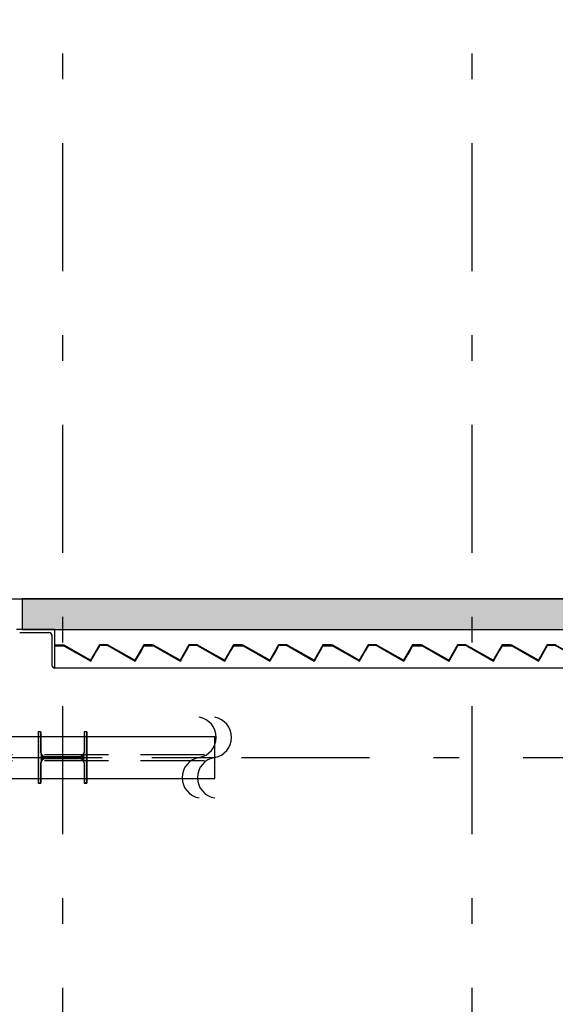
# Model space of a CAD drawing. Extents: x 2 to 87, y -108 to 11.
# Tile 200 of 210: x 44.06 to 46.15, y -16.17 to -12.32. Entities that reach past the tile are written whole.
import ezdxf

# ---------------------------------------------------------------- set-up
doc = ezdxf.new("R2010")
doc.units = 0
doc.header["$MEASUREMENT"] = 0
doc.linetypes.add('DASHDOT', pattern=[1, 0.5, -0.25, 0, -0.25])
doc.linetypes.add('HIDDEN', pattern=[0.375, 0.25, -0.125])
for name, color, linetype in [('10', 7, 'CONTINUOUS'), ('13', 7, 'CONTINUOUS'), ('18', 7, 'CONTINUOUS'), ('2', 7, 'CONTINUOUS'), ('20', 7, 'CONTINUOUS'), ('21', 7, 'CONTINUOUS'), ('3', 7, 'CONTINUOUS'), ('31', 7, 'CONTINUOUS'), ('5', 7, 'CONTINUOUS')]:
    doc.layers.add(name, color=color, linetype=linetype)

# ---------------------------------------------------------------- blocks, each defined once
blk = doc.blocks.new('*N84')
at = {"layer": '3', "color": 62, "linetype": 'Continuous'}
for p, q in [((-0.085, 0.1), (-0.095, 0.1)), ((-0.095, 0.1), (-0.095, -0.1)), ((-0.085, 0.1), (-0.085, 0.0212)), ((0.095, 0.1), (0.085, 0.1)), ((0.085, 0.1), (0.085, 0.0212)), ((0.095, 0.1), (0.095, -0.1)), ((-0.0797, 0.0085), (-0.085, 0.0212)), ((-0.067, 0.0032), (-0.0797, 0.0085)), ((0.067, 0.0032), (-0.067, 0.0032)), ((0.0797, 0.0085), (0.067, 0.0032)), ((0.085, 0.0212), (0.0797, 0.0085)), ((-0.0797, -0.0085), (-0.085, -0.0213)), ((-0.085, -0.0213), (-0.085, -0.1)), ((-0.067, -0.0033), (-0.0797, -0.0085)), ((0.067, -0.0033), (-0.067, -0.0033)), ((0.0797, -0.0085), (0.067, -0.0033)), ((0.085, -0.0213), (0.0797, -0.0085)), ((0.085, -0.0213), (0.085, -0.1)), ((-0.085, -0.1), (-0.095, -0.1)), ((0.095, -0.1), (0.085, -0.1))]:
    blk.add_line(p, q, dxfattribs=at)
for points in [[(-0.085, 0.1), (-0.095, 0.1), (-0.095, -0.1)], [(-0.085, 0.1), (-0.085, -0.1), (-0.095, -0.1)], [(-0.095, 0.1), (-0.095, 0.1), (-0.095, -0.1)], [(-0.085, 0.1), (-0.085, 0.1), (-0.085, 0.0212)], [(0.095, 0.1), (0.085, 0.1), (0.085, -0.1)], [(0.095, 0.1), (0.095, -0.1), (0.085, -0.1)], [(0.085, 0.1), (0.085, 0.1), (0.085, 0.0212)], [(0.095, 0.1), (0.095, 0.1), (0.095, -0.1)], [(-0.0797, 0.0085), (-0.085, 0.0212), (-0.085, -0.0213)], [(-0.0797, 0.0085), (-0.0797, -0.0085), (-0.085, -0.0213)], [(-0.067, 0.0032), (-0.0797, 0.0085), (-0.0797, -0.0085)], [(-0.067, 0.0032), (-0.067, -0.0033), (-0.0797, -0.0085)], [(0.067, 0.0032), (-0.067, 0.0032), (-0.067, -0.0033)], [(0.067, 0.0032), (0.067, -0.0033), (-0.067, -0.0033)], [(0.0797, 0.0085), (0.067, 0.0032), (0.067, -0.0033)], [(0.0797, 0.0085), (0.0797, -0.0085), (0.067, -0.0033)], [(0.085, 0.0212), (0.0797, 0.0085), (0.0797, -0.0085)], [(0.085, 0.0212), (0.085, -0.0213), (0.0797, -0.0085)], [(-0.085, -0.0213), (-0.085, -0.0213), (-0.085, -0.1)], [(0.085, -0.0213), (0.085, -0.0213), (0.085, -0.1)]]:
    blk.add_solid(points, dxfattribs=at)
blk = doc.blocks.new('*N225')
at = {"layer": '18', "color": 62, "linetype": 'Continuous'}
for p, q in [((45.9485, -14.7689), (45.984, -14.7689)), ((45.9485, -14.7689), (45.9485, -14.7709)), ((45.9485, -14.7709), (45.9835, -14.7709)), ((45.9835, -14.7709), (46.0571, -14.8127)), ((45.984, -14.7689), (45.9875, -14.7709)), ((45.9875, -14.7709), (46.0611, -14.8127)), ((46.1198, -14.7709), (46.0961, -14.8127)), ((46.1221, -14.7709), (46.0984, -14.8127)), ((46.121, -14.7689), (46.1198, -14.7709)), ((46.1221, -14.7669), (46.121, -14.7689)), ((46.1221, -14.7669), (46.1541, -14.7669)), ((46.1233, -14.7689), (46.1221, -14.7709)), ((46.1233, -14.7689), (46.1536, -14.7689)), ((46.1536, -14.7689), (46.1571, -14.7709)), ((46.1541, -14.7669), (46.1576, -14.7689)), ((46.1571, -14.7709), (46.2307, -14.8127)), ((46.1576, -14.7689), (46.1612, -14.7709)), ((46.1612, -14.7709), (46.2347, -14.8127)), ((46.2935, -14.7709), (46.2697, -14.8127)), ((46.2958, -14.7709), (46.272, -14.8127)), ((46.2946, -14.7689), (46.2935, -14.7709)), ((46.2957, -14.7669), (46.2946, -14.7689)), ((46.2957, -14.7669), (46.3277, -14.7669)), ((46.2969, -14.7689), (46.2958, -14.7709)), ((46.2969, -14.7689), (46.3277, -14.7689)), ((46.3277, -14.7669), (46.3277, -14.7689)), ((46.0571, -14.8127), (46.0835, -14.8277)), ((46.0611, -14.8127), (46.0875, -14.8277)), ((46.0883, -14.8305), (46.0835, -14.8277)), ((46.0961, -14.8127), (46.0875, -14.8277)), ((46.0898, -14.8277), (46.0883, -14.8305)), ((46.0984, -14.8127), (46.0898, -14.8277)), ((46.2307, -14.8127), (46.2571, -14.8277)), ((46.2619, -14.8305), (46.2571, -14.8277)), ((46.2634, -14.8277), (46.2619, -14.8305)), ((46.272, -14.8127), (46.2634, -14.8277))]:
    blk.add_line(p, q, dxfattribs=at)
for points in [[(45.9485, -14.7689), (45.9485, -14.7689), (45.984, -14.7689)], [(45.9485, -14.7689), (45.9485, -14.7709), (45.9875, -14.7709)], [(45.9485, -14.7689), (45.984, -14.7689), (45.9875, -14.7709)], [(45.9485, -14.7709), (45.9485, -14.7709), (45.9835, -14.7709)], [(45.9835, -14.7709), (46.0571, -14.8127), (46.0611, -14.8127)], [(45.9835, -14.7709), (45.9875, -14.7709), (46.0611, -14.8127)], [(46.1198, -14.7709), (46.0961, -14.8127), (46.0984, -14.8127)], [(46.1198, -14.7709), (46.1221, -14.7709), (46.0984, -14.8127)], [(46.121, -14.7689), (46.1198, -14.7709), (46.1221, -14.7709)], [(46.1221, -14.7669), (46.121, -14.7689), (46.1576, -14.7689)], [(46.121, -14.7689), (46.1233, -14.7689), (46.1221, -14.7709)], [(46.1221, -14.7669), (46.1221, -14.7669), (46.1541, -14.7669)], [(46.1221, -14.7669), (46.1541, -14.7669), (46.1576, -14.7689)], [(46.1233, -14.7689), (46.1233, -14.7689), (46.1536, -14.7689)], [(46.1536, -14.7689), (46.1571, -14.7709), (46.1612, -14.7709)], [(46.1536, -14.7689), (46.1576, -14.7689), (46.1612, -14.7709)], [(46.1571, -14.7709), (46.2307, -14.8127), (46.2347, -14.8127)], [(46.1571, -14.7709), (46.1612, -14.7709), (46.2347, -14.8127)], [(46.2935, -14.7709), (46.2697, -14.8127), (46.272, -14.8127)], [(46.2935, -14.7709), (46.2958, -14.7709), (46.272, -14.8127)], [(46.2946, -14.7689), (46.2935, -14.7709), (46.2958, -14.7709)], [(46.2957, -14.7669), (46.2946, -14.7689), (46.3277, -14.7689)], [(46.2946, -14.7689), (46.2969, -14.7689), (46.2958, -14.7709)], [(46.2957, -14.7669), (46.2957, -14.7669), (46.3277, -14.7669)], [(46.2957, -14.7669), (46.3277, -14.7669), (46.3277, -14.7689)], [(46.2969, -14.7689), (46.2969, -14.7689), (46.3277, -14.7689)], [(46.0571, -14.8127), (46.0835, -14.8277), (46.0875, -14.8277)], [(46.0571, -14.8127), (46.0611, -14.8127), (46.0875, -14.8277)], [(46.0835, -14.8277), (46.0898, -14.8277), (46.0883, -14.8305)], [(46.0961, -14.8127), (46.0875, -14.8277), (46.0898, -14.8277)], [(46.0961, -14.8127), (46.0984, -14.8127), (46.0898, -14.8277)], [(46.2307, -14.8127), (46.2571, -14.8277), (46.2611, -14.8277)], [(46.2307, -14.8127), (46.2347, -14.8127), (46.2611, -14.8277)], [(46.2571, -14.8277), (46.2634, -14.8277), (46.2619, -14.8305)], [(46.2697, -14.8127), (46.2611, -14.8277), (46.2634, -14.8277)], [(46.2697, -14.8127), (46.272, -14.8127), (46.2634, -14.8277)]]:
    blk.add_solid(points, dxfattribs=at)
blk = doc.blocks.new('*N226')
at = {"layer": '18', "color": 62, "linetype": 'Continuous'}
for p, q in [((45.5985, -14.7689), (45.634, -14.7689)), ((45.5985, -14.7689), (45.5985, -14.7709)), ((45.5985, -14.7709), (45.6335, -14.7709)), ((45.6335, -14.7709), (45.6674, -14.7902)), ((45.634, -14.7689), (45.6375, -14.7709)), ((45.6375, -14.7709), (45.6715, -14.7902)), ((45.7698, -14.7709), (45.7589, -14.7902)), ((45.7721, -14.7709), (45.7612, -14.7902)), ((45.771, -14.7689), (45.7698, -14.7709)), ((45.7721, -14.7669), (45.771, -14.7689)), ((45.7721, -14.7669), (45.8041, -14.7669)), ((45.7733, -14.7689), (45.7721, -14.7709)), ((45.7733, -14.7689), (45.8036, -14.7689)), ((45.8036, -14.7689), (45.8071, -14.7709)), ((45.8041, -14.7669), (45.8076, -14.7689)), ((45.8071, -14.7709), (45.841, -14.7902)), ((45.8076, -14.7689), (45.8112, -14.7709)), ((45.8112, -14.7709), (45.8451, -14.7902)), ((45.9435, -14.7709), (45.9325, -14.7902)), ((45.9458, -14.7709), (45.9348, -14.7902)), ((45.9446, -14.7689), (45.9435, -14.7709)), ((45.9457, -14.7669), (45.9446, -14.7689)), ((45.9457, -14.7669), (45.9777, -14.7669)), ((45.9469, -14.7689), (45.9458, -14.7709)), ((45.9469, -14.7689), (45.9777, -14.7689)), ((45.9777, -14.7669), (45.9777, -14.7689)), ((45.6674, -14.7902), (45.7335, -14.8277)), ((45.6715, -14.7902), (45.7375, -14.8277)), ((45.7589, -14.7902), (45.7375, -14.8277)), ((45.7612, -14.7902), (45.7398, -14.8277)), ((45.841, -14.7902), (45.9071, -14.8277)), ((45.9348, -14.7902), (45.9134, -14.8277)), ((45.7383, -14.8305), (45.7335, -14.8277)), ((45.7398, -14.8277), (45.7383, -14.8305)), ((45.9119, -14.8305), (45.9071, -14.8277)), ((45.9134, -14.8277), (45.9119, -14.8305))]:
    blk.add_line(p, q, dxfattribs=at)
for points in [[(45.5985, -14.7689), (45.5985, -14.7689), (45.634, -14.7689)], [(45.5985, -14.7689), (45.5985, -14.7709), (45.6375, -14.7709)], [(45.5985, -14.7689), (45.634, -14.7689), (45.6375, -14.7709)], [(45.5985, -14.7709), (45.5985, -14.7709), (45.6335, -14.7709)], [(45.6335, -14.7709), (45.6674, -14.7902), (45.6715, -14.7902)], [(45.6335, -14.7709), (45.6375, -14.7709), (45.6715, -14.7902)], [(45.7698, -14.7709), (45.7589, -14.7902), (45.7612, -14.7902)], [(45.7698, -14.7709), (45.7721, -14.7709), (45.7612, -14.7902)], [(45.771, -14.7689), (45.7698, -14.7709), (45.7721, -14.7709)], [(45.7721, -14.7669), (45.771, -14.7689), (45.8076, -14.7689)], [(45.771, -14.7689), (45.7733, -14.7689), (45.7721, -14.7709)], [(45.7721, -14.7669), (45.7721, -14.7669), (45.8041, -14.7669)], [(45.7721, -14.7669), (45.8041, -14.7669), (45.8076, -14.7689)], [(45.7733, -14.7689), (45.7733, -14.7689), (45.8036, -14.7689)], [(45.8036, -14.7689), (45.8071, -14.7709), (45.8112, -14.7709)], [(45.8036, -14.7689), (45.8076, -14.7689), (45.8112, -14.7709)], [(45.8071, -14.7709), (45.841, -14.7902), (45.8451, -14.7902)], [(45.8071, -14.7709), (45.8112, -14.7709), (45.8451, -14.7902)], [(45.9435, -14.7709), (45.9325, -14.7902), (45.9348, -14.7902)], [(45.9435, -14.7709), (45.9458, -14.7709), (45.9348, -14.7902)], [(45.9446, -14.7689), (45.9435, -14.7709), (45.9458, -14.7709)], [(45.9457, -14.7669), (45.9446, -14.7689), (45.9777, -14.7689)], [(45.9446, -14.7689), (45.9469, -14.7689), (45.9458, -14.7709)], [(45.9457, -14.7669), (45.9457, -14.7669), (45.9777, -14.7669)], [(45.9457, -14.7669), (45.9777, -14.7669), (45.9777, -14.7689)], [(45.9469, -14.7689), (45.9469, -14.7689), (45.9777, -14.7689)], [(45.6674, -14.7902), (45.7335, -14.8277), (45.7375, -14.8277)], [(45.6674, -14.7902), (45.6715, -14.7902), (45.7375, -14.8277)], [(45.7589, -14.7902), (45.7375, -14.8277), (45.7398, -14.8277)], [(45.7589, -14.7902), (45.7612, -14.7902), (45.7398, -14.8277)], [(45.841, -14.7902), (45.9071, -14.8277), (45.9111, -14.8277)], [(45.841, -14.7902), (45.8451, -14.7902), (45.9111, -14.8277)], [(45.9325, -14.7902), (45.9111, -14.8277), (45.9134, -14.8277)], [(45.9325, -14.7902), (45.9348, -14.7902), (45.9134, -14.8277)], [(45.7335, -14.8277), (45.7398, -14.8277), (45.7383, -14.8305)], [(45.9071, -14.8277), (45.9134, -14.8277), (45.9119, -14.8305)]]:
    blk.add_solid(points, dxfattribs=at)
blk = doc.blocks.new('*N227')
at = {"layer": '18', "color": 62, "linetype": 'Continuous'}
for p, q in [((45.2485, -14.7689), (45.284, -14.7689)), ((45.2485, -14.7689), (45.2485, -14.7709)), ((45.2485, -14.7709), (45.2835, -14.7709)), ((45.2835, -14.7709), (45.3174, -14.7902)), ((45.284, -14.7689), (45.2875, -14.7709)), ((45.2875, -14.7709), (45.3215, -14.7902)), ((45.4198, -14.7709), (45.4089, -14.7902)), ((45.4221, -14.7709), (45.4112, -14.7902)), ((45.421, -14.7689), (45.4198, -14.7709)), ((45.4221, -14.7669), (45.421, -14.7689)), ((45.4221, -14.7669), (45.4541, -14.7669)), ((45.4233, -14.7689), (45.4221, -14.7709)), ((45.4233, -14.7689), (45.4536, -14.7689)), ((45.4536, -14.7689), (45.4571, -14.7709)), ((45.4541, -14.7669), (45.4576, -14.7689)), ((45.4571, -14.7709), (45.491, -14.7902)), ((45.4576, -14.7689), (45.4612, -14.7709)), ((45.4612, -14.7709), (45.4951, -14.7902)), ((45.5935, -14.7709), (45.5825, -14.7902)), ((45.5958, -14.7709), (45.5848, -14.7902)), ((45.5946, -14.7689), (45.5935, -14.7709)), ((45.5957, -14.7669), (45.5946, -14.7689)), ((45.5957, -14.7669), (45.6277, -14.7669)), ((45.5969, -14.7689), (45.5958, -14.7709)), ((45.5969, -14.7689), (45.6277, -14.7689)), ((45.6277, -14.7669), (45.6277, -14.7689)), ((45.3174, -14.7902), (45.3835, -14.8277)), ((45.3215, -14.7902), (45.3875, -14.8277)), ((45.4089, -14.7902), (45.3875, -14.8277)), ((45.4112, -14.7902), (45.3898, -14.8277)), ((45.491, -14.7902), (45.5571, -14.8277)), ((45.5848, -14.7902), (45.5634, -14.8277)), ((45.3883, -14.8305), (45.3835, -14.8277)), ((45.3898, -14.8277), (45.3883, -14.8305)), ((45.5619, -14.8305), (45.5571, -14.8277)), ((45.5634, -14.8277), (45.5619, -14.8305))]:
    blk.add_line(p, q, dxfattribs=at)
for points in [[(45.2485, -14.7689), (45.2485, -14.7689), (45.284, -14.7689)], [(45.2485, -14.7689), (45.2485, -14.7709), (45.2875, -14.7709)], [(45.2485, -14.7689), (45.284, -14.7689), (45.2875, -14.7709)], [(45.2485, -14.7709), (45.2485, -14.7709), (45.2835, -14.7709)], [(45.2835, -14.7709), (45.3174, -14.7902), (45.3215, -14.7902)], [(45.2835, -14.7709), (45.2875, -14.7709), (45.3215, -14.7902)], [(45.4198, -14.7709), (45.4089, -14.7902), (45.4112, -14.7902)], [(45.4198, -14.7709), (45.4221, -14.7709), (45.4112, -14.7902)], [(45.421, -14.7689), (45.4198, -14.7709), (45.4221, -14.7709)], [(45.4221, -14.7669), (45.421, -14.7689), (45.4576, -14.7689)], [(45.421, -14.7689), (45.4233, -14.7689), (45.4221, -14.7709)], [(45.4221, -14.7669), (45.4221, -14.7669), (45.4541, -14.7669)], [(45.4221, -14.7669), (45.4541, -14.7669), (45.4576, -14.7689)], [(45.4233, -14.7689), (45.4233, -14.7689), (45.4536, -14.7689)], [(45.4536, -14.7689), (45.4571, -14.7709), (45.4612, -14.7709)], [(45.4536, -14.7689), (45.4576, -14.7689), (45.4612, -14.7709)], [(45.4571, -14.7709), (45.491, -14.7902), (45.4951, -14.7902)], [(45.4571, -14.7709), (45.4612, -14.7709), (45.4951, -14.7902)], [(45.5935, -14.7709), (45.5825, -14.7902), (45.5848, -14.7902)], [(45.5935, -14.7709), (45.5958, -14.7709), (45.5848, -14.7902)], [(45.5946, -14.7689), (45.5935, -14.7709), (45.5958, -14.7709)], [(45.5957, -14.7669), (45.5946, -14.7689), (45.6277, -14.7689)], [(45.5946, -14.7689), (45.5969, -14.7689), (45.5958, -14.7709)], [(45.5957, -14.7669), (45.5957, -14.7669), (45.6277, -14.7669)], [(45.5957, -14.7669), (45.6277, -14.7669), (45.6277, -14.7689)], [(45.5969, -14.7689), (45.5969, -14.7689), (45.6277, -14.7689)], [(45.3174, -14.7902), (45.3835, -14.8277), (45.3875, -14.8277)], [(45.3174, -14.7902), (45.3215, -14.7902), (45.3875, -14.8277)], [(45.4089, -14.7902), (45.3875, -14.8277), (45.3898, -14.8277)], [(45.4089, -14.7902), (45.4112, -14.7902), (45.3898, -14.8277)], [(45.491, -14.7902), (45.5571, -14.8277), (45.5611, -14.8277)], [(45.491, -14.7902), (45.4951, -14.7902), (45.5611, -14.8277)], [(45.5825, -14.7902), (45.5611, -14.8277), (45.5634, -14.8277)], [(45.5825, -14.7902), (45.5848, -14.7902), (45.5634, -14.8277)], [(45.3835, -14.8277), (45.3898, -14.8277), (45.3883, -14.8305)], [(45.5571, -14.8277), (45.5634, -14.8277), (45.5619, -14.8305)]]:
    blk.add_solid(points, dxfattribs=at)
blk = doc.blocks.new('*N228')
at = {"layer": '18', "color": 62, "linetype": 'Continuous'}
for p, q in [((44.8985, -14.7689), (44.934, -14.7689)), ((44.8985, -14.7689), (44.8985, -14.7709)), ((44.8985, -14.7709), (44.9335, -14.7709)), ((44.9335, -14.7709), (44.9674, -14.7902)), ((44.934, -14.7689), (44.9375, -14.7709)), ((44.9375, -14.7709), (44.9715, -14.7902)), ((45.0698, -14.7709), (45.0589, -14.7902)), ((45.0721, -14.7709), (45.0612, -14.7902)), ((45.071, -14.7689), (45.0698, -14.7709)), ((45.0721, -14.7669), (45.071, -14.7689)), ((45.0721, -14.7669), (45.1041, -14.7669)), ((45.0733, -14.7689), (45.0721, -14.7709)), ((45.0733, -14.7689), (45.1036, -14.7689)), ((45.1036, -14.7689), (45.1071, -14.7709)), ((45.1041, -14.7669), (45.1076, -14.7689)), ((45.1071, -14.7709), (45.141, -14.7902)), ((45.1076, -14.7689), (45.1112, -14.7709)), ((45.1112, -14.7709), (45.1451, -14.7902)), ((45.2435, -14.7709), (45.2325, -14.7902)), ((45.2458, -14.7709), (45.2348, -14.7902)), ((45.2446, -14.7689), (45.2435, -14.7709)), ((45.2457, -14.7669), (45.2446, -14.7689)), ((45.2457, -14.7669), (45.2777, -14.7669)), ((45.2469, -14.7689), (45.2458, -14.7709)), ((45.2469, -14.7689), (45.2777, -14.7689)), ((45.2777, -14.7669), (45.2777, -14.7689)), ((44.9674, -14.7902), (45.0335, -14.8277)), ((44.9715, -14.7902), (45.0375, -14.8277)), ((45.0589, -14.7902), (45.0375, -14.8277)), ((45.0612, -14.7902), (45.0398, -14.8277)), ((45.141, -14.7902), (45.2071, -14.8277)), ((45.2348, -14.7902), (45.2134, -14.8277)), ((45.0383, -14.8305), (45.0335, -14.8277)), ((45.0398, -14.8277), (45.0383, -14.8305)), ((45.2119, -14.8305), (45.2071, -14.8277)), ((45.2134, -14.8277), (45.2119, -14.8305))]:
    blk.add_line(p, q, dxfattribs=at)
for points in [[(44.8985, -14.7689), (44.8985, -14.7689), (44.934, -14.7689)], [(44.8985, -14.7689), (44.8985, -14.7709), (44.9375, -14.7709)], [(44.8985, -14.7689), (44.934, -14.7689), (44.9375, -14.7709)], [(44.8985, -14.7709), (44.8985, -14.7709), (44.9335, -14.7709)], [(44.9335, -14.7709), (44.9674, -14.7902), (44.9715, -14.7902)], [(44.9335, -14.7709), (44.9375, -14.7709), (44.9715, -14.7902)], [(45.0698, -14.7709), (45.0589, -14.7902), (45.0612, -14.7902)], [(45.0698, -14.7709), (45.0721, -14.7709), (45.0612, -14.7902)], [(45.071, -14.7689), (45.0698, -14.7709), (45.0721, -14.7709)], [(45.0721, -14.7669), (45.071, -14.7689), (45.1076, -14.7689)], [(45.071, -14.7689), (45.0733, -14.7689), (45.0721, -14.7709)], [(45.0721, -14.7669), (45.0721, -14.7669), (45.1041, -14.7669)], [(45.0721, -14.7669), (45.1041, -14.7669), (45.1076, -14.7689)], [(45.0733, -14.7689), (45.0733, -14.7689), (45.1036, -14.7689)], [(45.1036, -14.7689), (45.1071, -14.7709), (45.1112, -14.7709)], [(45.1036, -14.7689), (45.1076, -14.7689), (45.1112, -14.7709)], [(45.1071, -14.7709), (45.141, -14.7902), (45.1451, -14.7902)], [(45.1071, -14.7709), (45.1112, -14.7709), (45.1451, -14.7902)], [(45.2435, -14.7709), (45.2325, -14.7902), (45.2348, -14.7902)], [(45.2435, -14.7709), (45.2458, -14.7709), (45.2348, -14.7902)], [(45.2446, -14.7689), (45.2435, -14.7709), (45.2458, -14.7709)], [(45.2457, -14.7669), (45.2446, -14.7689), (45.2777, -14.7689)], [(45.2446, -14.7689), (45.2469, -14.7689), (45.2458, -14.7709)], [(45.2457, -14.7669), (45.2457, -14.7669), (45.2777, -14.7669)], [(45.2457, -14.7669), (45.2777, -14.7669), (45.2777, -14.7689)], [(45.2469, -14.7689), (45.2469, -14.7689), (45.2777, -14.7689)], [(44.9674, -14.7902), (45.0335, -14.8277), (45.0375, -14.8277)], [(44.9674, -14.7902), (44.9715, -14.7902), (45.0375, -14.8277)], [(45.0589, -14.7902), (45.0375, -14.8277), (45.0398, -14.8277)], [(45.0589, -14.7902), (45.0612, -14.7902), (45.0398, -14.8277)], [(45.141, -14.7902), (45.2071, -14.8277), (45.2111, -14.8277)], [(45.141, -14.7902), (45.1451, -14.7902), (45.2111, -14.8277)], [(45.2325, -14.7902), (45.2111, -14.8277), (45.2134, -14.8277)], [(45.2325, -14.7902), (45.2348, -14.7902), (45.2134, -14.8277)], [(45.0335, -14.8277), (45.0398, -14.8277), (45.0383, -14.8305)], [(45.2071, -14.8277), (45.2134, -14.8277), (45.2119, -14.8305)]]:
    blk.add_solid(points, dxfattribs=at)
blk = doc.blocks.new('*N229')
at = {"layer": '18', "color": 62, "linetype": 'Continuous'}
for p, q in [((44.5485, -14.7689), (44.584, -14.7689)), ((44.5485, -14.7689), (44.5485, -14.7709)), ((44.5485, -14.7709), (44.5835, -14.7709)), ((44.5835, -14.7709), (44.6174, -14.7902)), ((44.584, -14.7689), (44.5875, -14.7709)), ((44.5875, -14.7709), (44.6215, -14.7902)), ((44.7198, -14.7709), (44.7089, -14.7902)), ((44.7221, -14.7709), (44.7112, -14.7902)), ((44.721, -14.7689), (44.7198, -14.7709)), ((44.7221, -14.7669), (44.721, -14.7689)), ((44.7221, -14.7669), (44.7541, -14.7669)), ((44.7233, -14.7689), (44.7221, -14.7709)), ((44.7233, -14.7689), (44.7536, -14.7689)), ((44.7536, -14.7689), (44.7571, -14.7709)), ((44.7541, -14.7669), (44.7576, -14.7689)), ((44.7571, -14.7709), (44.791, -14.7902)), ((44.7576, -14.7689), (44.7612, -14.7709)), ((44.7612, -14.7709), (44.7951, -14.7902)), ((44.8935, -14.7709), (44.8825, -14.7902)), ((44.8958, -14.7709), (44.8848, -14.7902)), ((44.8946, -14.7689), (44.8935, -14.7709)), ((44.8957, -14.7669), (44.8946, -14.7689)), ((44.8957, -14.7669), (44.9277, -14.7669)), ((44.8969, -14.7689), (44.8958, -14.7709)), ((44.8969, -14.7689), (44.9277, -14.7689)), ((44.9277, -14.7669), (44.9277, -14.7689)), ((44.6174, -14.7902), (44.6835, -14.8277)), ((44.6215, -14.7902), (44.6875, -14.8277)), ((44.7089, -14.7902), (44.6875, -14.8277)), ((44.7112, -14.7902), (44.6898, -14.8277)), ((44.791, -14.7902), (44.8571, -14.8277)), ((44.8848, -14.7902), (44.8634, -14.8277)), ((44.6883, -14.8305), (44.6835, -14.8277)), ((44.6898, -14.8277), (44.6883, -14.8305)), ((44.8619, -14.8305), (44.8571, -14.8277)), ((44.8634, -14.8277), (44.8619, -14.8305))]:
    blk.add_line(p, q, dxfattribs=at)
for points in [[(44.5485, -14.7689), (44.5485, -14.7689), (44.584, -14.7689)], [(44.5485, -14.7689), (44.5485, -14.7709), (44.5875, -14.7709)], [(44.5485, -14.7689), (44.584, -14.7689), (44.5875, -14.7709)], [(44.5485, -14.7709), (44.5485, -14.7709), (44.5835, -14.7709)], [(44.5835, -14.7709), (44.6174, -14.7902), (44.6215, -14.7902)], [(44.5835, -14.7709), (44.5875, -14.7709), (44.6215, -14.7902)], [(44.7198, -14.7709), (44.7089, -14.7902), (44.7112, -14.7902)], [(44.7198, -14.7709), (44.7221, -14.7709), (44.7112, -14.7902)], [(44.721, -14.7689), (44.7198, -14.7709), (44.7221, -14.7709)], [(44.7221, -14.7669), (44.721, -14.7689), (44.7576, -14.7689)], [(44.721, -14.7689), (44.7233, -14.7689), (44.7221, -14.7709)], [(44.7221, -14.7669), (44.7221, -14.7669), (44.7541, -14.7669)], [(44.7221, -14.7669), (44.7541, -14.7669), (44.7576, -14.7689)], [(44.7233, -14.7689), (44.7233, -14.7689), (44.7536, -14.7689)], [(44.7536, -14.7689), (44.7571, -14.7709), (44.7612, -14.7709)], [(44.7536, -14.7689), (44.7576, -14.7689), (44.7612, -14.7709)], [(44.7571, -14.7709), (44.791, -14.7902), (44.7951, -14.7902)], [(44.7571, -14.7709), (44.7612, -14.7709), (44.7951, -14.7902)], [(44.8935, -14.7709), (44.8825, -14.7902), (44.8848, -14.7902)], [(44.8935, -14.7709), (44.8958, -14.7709), (44.8848, -14.7902)], [(44.8946, -14.7689), (44.8935, -14.7709), (44.8958, -14.7709)], [(44.8957, -14.7669), (44.8946, -14.7689), (44.9277, -14.7689)], [(44.8946, -14.7689), (44.8969, -14.7689), (44.8958, -14.7709)], [(44.8957, -14.7669), (44.8957, -14.7669), (44.9277, -14.7669)], [(44.8957, -14.7669), (44.9277, -14.7669), (44.9277, -14.7689)], [(44.8969, -14.7689), (44.8969, -14.7689), (44.9277, -14.7689)], [(44.6174, -14.7902), (44.6835, -14.8277), (44.6875, -14.8277)], [(44.6174, -14.7902), (44.6215, -14.7902), (44.6875, -14.8277)], [(44.7089, -14.7902), (44.6875, -14.8277), (44.6898, -14.8277)], [(44.7089, -14.7902), (44.7112, -14.7902), (44.6898, -14.8277)], [(44.791, -14.7902), (44.8571, -14.8277), (44.8611, -14.8277)], [(44.791, -14.7902), (44.7951, -14.7902), (44.8611, -14.8277)], [(44.8825, -14.7902), (44.8611, -14.8277), (44.8634, -14.8277)], [(44.8825, -14.7902), (44.8848, -14.7902), (44.8634, -14.8277)], [(44.6835, -14.8277), (44.6898, -14.8277), (44.6883, -14.8305)], [(44.8571, -14.8277), (44.8634, -14.8277), (44.8619, -14.8305)]]:
    blk.add_solid(points, dxfattribs=at)
blk = doc.blocks.new('*N230')
at = {"layer": '18', "color": 62, "linetype": 'Continuous'}
for p, q in [((44.1985, -14.7689), (44.234, -14.7689)), ((44.1985, -14.7689), (44.1985, -14.7709)), ((44.1985, -14.7709), (44.2335, -14.7709)), ((44.2335, -14.7709), (44.2674, -14.7902)), ((44.234, -14.7689), (44.2375, -14.7709)), ((44.2375, -14.7709), (44.2715, -14.7902)), ((44.3698, -14.7709), (44.3589, -14.7902)), ((44.3721, -14.7709), (44.3612, -14.7902)), ((44.371, -14.7689), (44.3698, -14.7709)), ((44.3715, -14.7679), (44.371, -14.7689)), ((44.4041, -14.7669), (44.3715, -14.7679)), ((44.3733, -14.7689), (44.3721, -14.7709)), ((44.3733, -14.7689), (44.4036, -14.7689)), ((44.4036, -14.7689), (44.4071, -14.7709)), ((44.406, -14.7679), (44.4041, -14.7669)), ((44.406, -14.7679), (44.4076, -14.7689)), ((44.4071, -14.7709), (44.441, -14.7902)), ((44.4076, -14.7689), (44.4112, -14.7709)), ((44.4112, -14.7709), (44.4451, -14.7902)), ((44.5435, -14.7709), (44.5325, -14.7902)), ((44.5458, -14.7709), (44.5348, -14.7902)), ((44.5446, -14.7689), (44.5435, -14.7709)), ((44.5452, -14.7679), (44.5446, -14.7689)), ((44.5457, -14.7669), (44.5452, -14.7679)), ((44.5457, -14.7669), (44.5777, -14.7669)), ((44.5469, -14.7689), (44.5458, -14.7709)), ((44.5469, -14.7689), (44.5777, -14.7689)), ((44.5777, -14.7669), (44.5777, -14.7679)), ((44.5777, -14.7679), (44.5777, -14.7689)), ((44.2674, -14.7902), (44.3335, -14.8277)), ((44.2715, -14.7902), (44.3375, -14.8277)), ((44.3589, -14.7902), (44.3375, -14.8277)), ((44.3612, -14.7902), (44.3398, -14.8277)), ((44.441, -14.7902), (44.5071, -14.8277)), ((44.5348, -14.7902), (44.5134, -14.8277)), ((44.3383, -14.8305), (44.3335, -14.8277)), ((44.3398, -14.8277), (44.3383, -14.8305)), ((44.5119, -14.8305), (44.5071, -14.8277)), ((44.5134, -14.8277), (44.5119, -14.8305))]:
    blk.add_line(p, q, dxfattribs=at)
for points in [[(44.1985, -14.7689), (44.1985, -14.7689), (44.234, -14.7689)], [(44.1985, -14.7689), (44.1985, -14.7709), (44.2375, -14.7709)], [(44.1985, -14.7689), (44.234, -14.7689), (44.2375, -14.7709)], [(44.1985, -14.7709), (44.1985, -14.7709), (44.2335, -14.7709)], [(44.2335, -14.7709), (44.2674, -14.7902), (44.2715, -14.7902)], [(44.2335, -14.7709), (44.2375, -14.7709), (44.2715, -14.7902)], [(44.3698, -14.7709), (44.3589, -14.7902), (44.3612, -14.7902)], [(44.3698, -14.7709), (44.3721, -14.7709), (44.3612, -14.7902)], [(44.371, -14.7689), (44.3698, -14.7709), (44.3721, -14.7709)], [(44.3715, -14.7679), (44.371, -14.7689), (44.4076, -14.7689)], [(44.371, -14.7689), (44.3733, -14.7689), (44.3721, -14.7709)], [(44.4041, -14.7669), (44.3715, -14.7679), (44.406, -14.7679)], [(44.3715, -14.7679), (44.406, -14.7679), (44.4076, -14.7689)], [(44.3733, -14.7689), (44.3733, -14.7689), (44.4036, -14.7689)], [(44.4036, -14.7689), (44.4071, -14.7709), (44.4112, -14.7709)], [(44.4036, -14.7689), (44.4076, -14.7689), (44.4112, -14.7709)], [(44.4071, -14.7709), (44.441, -14.7902), (44.4451, -14.7902)], [(44.4071, -14.7709), (44.4112, -14.7709), (44.4451, -14.7902)], [(44.5435, -14.7709), (44.5325, -14.7902), (44.5348, -14.7902)], [(44.5435, -14.7709), (44.5458, -14.7709), (44.5348, -14.7902)], [(44.5446, -14.7689), (44.5435, -14.7709), (44.5458, -14.7709)], [(44.5452, -14.7679), (44.5446, -14.7689), (44.5777, -14.7689)], [(44.5446, -14.7689), (44.5469, -14.7689), (44.5458, -14.7709)], [(44.5457, -14.7669), (44.5452, -14.7679), (44.5777, -14.7679)], [(44.5452, -14.7679), (44.5777, -14.7679), (44.5777, -14.7689)], [(44.5457, -14.7669), (44.5457, -14.7669), (44.5777, -14.7669)], [(44.5457, -14.7669), (44.5777, -14.7669), (44.5777, -14.7679)], [(44.5469, -14.7689), (44.5469, -14.7689), (44.5777, -14.7689)], [(44.2674, -14.7902), (44.3335, -14.8277), (44.3375, -14.8277)], [(44.2674, -14.7902), (44.2715, -14.7902), (44.3375, -14.8277)], [(44.3589, -14.7902), (44.3375, -14.8277), (44.3398, -14.8277)], [(44.3589, -14.7902), (44.3612, -14.7902), (44.3398, -14.8277)], [(44.441, -14.7902), (44.5071, -14.8277), (44.5111, -14.8277)], [(44.441, -14.7902), (44.4451, -14.7902), (44.5111, -14.8277)], [(44.5325, -14.7902), (44.5111, -14.8277), (44.5134, -14.8277)], [(44.5325, -14.7902), (44.5348, -14.7902), (44.5134, -14.8277)], [(44.3335, -14.8277), (44.3398, -14.8277), (44.3383, -14.8305)], [(44.5071, -14.8277), (44.5134, -14.8277), (44.5119, -14.8305)]]:
    blk.add_solid(points, dxfattribs=at)

msp = doc.modelspace()

# ---------------------------------------------------------------- linework, layer by layer
at = {"layer": '10', "color": 62, "linetype": 'Continuous'}
for p, q in [((44.1985, -14.7075), (44.0485, -14.7075)), ((44.0605, -14.7195), (44.1745, -14.7195)), ((44.1854, -14.7288), (44.1857, -14.7315)), ((44.1857, -14.7315), (44.1857, -14.8455)), ((44.1865, -14.7315), (44.1865, -14.8455)), ((44.1985, -14.8575), (44.1985, -14.7075)), ((44.1977, -14.8575), (49.6276, -14.8575))]:
    msp.add_line(p, q, dxfattribs=at)
for points in [[(44.1815, -14.7223), (44.1831, -14.724), (44.1841, -14.7254)], [(44.1857, -14.8455), (44.186, -14.8481), (44.1869, -14.8507), (44.1883, -14.853), (44.1902, -14.8549), (44.1925, -14.8563), (44.195, -14.8572), (44.1977, -14.8575)]]:
    msp.add_lwpolyline(points, dxfattribs=at)
for centre, start, end in [((44.1745, -14.7315), 0, 90), ((44.1985, -14.8455), 180, 270)]:
    msp.add_arc(centre, 0.012, start, end, dxfattribs=at)
at = {"layer": '13', "color": 62, "linetype": 'Continuous'}
for p, q in [((49.4082, -14.5875), (44.0705, -14.5875)), ((44.0705, -14.5875), (44.0705, -14.7075)), ((44.0705, -14.7075), (49.5282, -14.7075))]:
    msp.add_line(p, q, dxfattribs=at)
at = {"layer": '18', "color": 62, "linetype": 'Continuous'}
for p, q in [((44.0705, -14.5875), (49.5282, -14.5875)), ((44.0705, -14.5875), (44.0705, -14.7075)), ((44.0705, -14.7075), (44.3715, -14.7075)), ((44.3715, -14.7075), (49.5282, -14.7075))]:
    msp.add_line(p, q, dxfattribs=at)
for points in [[(44.0705, -14.5875), (44.0705, -14.5875), (49.5282, -14.5875)], [(44.0705, -14.5875), (44.0705, -14.7075), (49.5282, -14.7075)], [(44.0705, -14.5875), (49.5282, -14.5875), (49.5282, -14.7075)], [(44.0705, -14.7075), (44.0705, -14.7075), (44.3715, -14.7075)], [(44.3715, -14.7075), (44.3715, -14.7075), (49.5282, -14.7075)]]:
    msp.add_solid(points, dxfattribs=at)
at = {"layer": '2', "color": 62, "linetype": 'Continuous'}
for p, q in [((44.234, -14.7689), (44.1985, -14.7689)), ((44.1985, -14.7689), (44.1985, -14.7709)), ((44.1985, -14.7709), (44.2335, -14.7709)), ((44.2335, -14.7709), (44.3383, -14.8305)), ((44.3375, -14.8277), (44.234, -14.7689)), ((44.3721, -14.7669), (44.3375, -14.8277)), ((44.3383, -14.8305), (44.3733, -14.7689)), ((44.4041, -14.7669), (44.3721, -14.7669)), ((44.3733, -14.7689), (44.4036, -14.7689)), ((44.4036, -14.7689), (44.5119, -14.8305)), ((44.5111, -14.8277), (44.4041, -14.7669)), ((44.5457, -14.7669), (44.5111, -14.8277)), ((44.5119, -14.8305), (44.5469, -14.7689)), ((44.5777, -14.7669), (44.5457, -14.7669)), ((44.5469, -14.7689), (44.5777, -14.7689)), ((44.584, -14.7689), (44.5485, -14.7689)), ((44.5485, -14.7689), (44.5485, -14.7709)), ((44.5485, -14.7709), (44.5835, -14.7709)), ((44.5777, -14.7689), (44.5777, -14.7669)), ((44.5835, -14.7709), (44.6883, -14.8305)), ((44.6875, -14.8277), (44.584, -14.7689)), ((44.7221, -14.7669), (44.6875, -14.8277)), ((44.6883, -14.8305), (44.7233, -14.7689)), ((44.7541, -14.7669), (44.7221, -14.7669)), ((44.7233, -14.7689), (44.7536, -14.7689)), ((44.7536, -14.7689), (44.8619, -14.8305)), ((44.8611, -14.8277), (44.7541, -14.7669)), ((44.8957, -14.7669), (44.8611, -14.8277)), ((44.8619, -14.8305), (44.8969, -14.7689)), ((44.9277, -14.7669), (44.8957, -14.7669)), ((44.8969, -14.7689), (44.9277, -14.7689)), ((44.934, -14.7689), (44.8985, -14.7689)), ((44.8985, -14.7689), (44.8985, -14.7709)), ((44.8985, -14.7709), (44.9335, -14.7709)), ((44.9277, -14.7689), (44.9277, -14.7669)), ((44.9335, -14.7709), (45.0383, -14.8305)), ((45.0375, -14.8277), (44.934, -14.7689)), ((45.0721, -14.7669), (45.0375, -14.8277)), ((45.0383, -14.8305), (45.0733, -14.7689)), ((45.1041, -14.7669), (45.0721, -14.7669)), ((45.0733, -14.7689), (45.1036, -14.7689)), ((45.1036, -14.7689), (45.2119, -14.8305)), ((45.2111, -14.8277), (45.1041, -14.7669)), ((45.2457, -14.7669), (45.2111, -14.8277)), ((45.2119, -14.8305), (45.2469, -14.7689)), ((45.2777, -14.7669), (45.2457, -14.7669)), ((45.2469, -14.7689), (45.2777, -14.7689)), ((45.284, -14.7689), (45.2485, -14.7689)), ((45.2485, -14.7689), (45.2485, -14.7709)), ((45.2485, -14.7709), (45.2835, -14.7709)), ((45.2777, -14.7689), (45.2777, -14.7669)), ((45.2835, -14.7709), (45.3883, -14.8305)), ((45.3875, -14.8277), (45.284, -14.7689)), ((45.4221, -14.7669), (45.3875, -14.8277)), ((45.3883, -14.8305), (45.4233, -14.7689)), ((45.4541, -14.7669), (45.4221, -14.7669)), ((45.4233, -14.7689), (45.4536, -14.7689)), ((45.4536, -14.7689), (45.5619, -14.8305)), ((45.5611, -14.8277), (45.4541, -14.7669)), ((45.5957, -14.7669), (45.5611, -14.8277)), ((45.5619, -14.8305), (45.5969, -14.7689)), ((45.6277, -14.7669), (45.5957, -14.7669)), ((45.5969, -14.7689), (45.6277, -14.7689)), ((45.634, -14.7689), (45.5985, -14.7689)), ((45.5985, -14.7689), (45.5985, -14.7709)), ((45.5985, -14.7709), (45.6335, -14.7709)), ((45.6277, -14.7689), (45.6277, -14.7669)), ((45.6335, -14.7709), (45.7383, -14.8305)), ((45.7375, -14.8277), (45.634, -14.7689)), ((45.7721, -14.7669), (45.7375, -14.8277)), ((45.7383, -14.8305), (45.7733, -14.7689)), ((45.8041, -14.7669), (45.7721, -14.7669)), ((45.7733, -14.7689), (45.8036, -14.7689)), ((45.8036, -14.7689), (45.9119, -14.8305)), ((45.9111, -14.8277), (45.8041, -14.7669)), ((45.9457, -14.7669), (45.9111, -14.8277)), ((45.9119, -14.8305), (45.9469, -14.7689)), ((45.9777, -14.7669), (45.9457, -14.7669)), ((45.9469, -14.7689), (45.9777, -14.7689)), ((45.984, -14.7689), (45.9485, -14.7689)), ((45.9485, -14.7689), (45.9485, -14.7709)), ((45.9485, -14.7709), (45.9835, -14.7709)), ((45.9777, -14.7689), (45.9777, -14.7669)), ((45.9835, -14.7709), (46.0883, -14.8305)), ((46.0875, -14.8277), (45.984, -14.7689)), ((46.1221, -14.7669), (46.0875, -14.8277)), ((46.0883, -14.8305), (46.1233, -14.7689)), ((46.1541, -14.7669), (46.1221, -14.7669)), ((46.1233, -14.7689), (46.1536, -14.7689)), ((46.1536, -14.7689), (46.2619, -14.8305))]:
    msp.add_line(p, q, dxfattribs=at)
at = {"layer": '20', "color": 62, "linetype": 'Continuous'}
msp.add_line((44.0305, -14.5875), (44.0705, -14.5875), dxfattribs=at)
at = {"layer": '21', "color": 62, "linetype": 'Continuous'}
for p, q in [((32.5326, -15.126), (44.8226, -15.126)), ((44.8226, -15.289), (44.8226, -15.126)), ((32.5326, -15.289), (44.8226, -15.289))]:
    msp.add_line(p, q, dxfattribs=at)
at = {"layer": '21', "color": 62, "linetype": 'HIDDEN'}
for p, q in [((32.5326, -15.196), (44.8226, -15.196)), ((32.5326, -15.219), (44.8226, -15.219))]:
    msp.add_line(p, q, dxfattribs=at)
at = {"layer": '21', "color": 62, "linetype": 'DASHDOT'}
msp.add_line((32.5326, -15.2075), (44.8226, -15.2075), dxfattribs=at)
at = {"layer": '3', "color": 62, "linetype": 'Continuous'}
for p, q in [((44.1426, -15.1075), (44.1326, -15.1075)), ((44.1326, -15.1075), (44.1326, -15.3075)), ((44.1426, -15.1863), (44.1426, -15.1075)), ((44.3226, -15.1075), (44.3126, -15.1075)), ((44.3126, -15.1075), (44.3126, -15.1863)), ((44.3226, -15.3075), (44.3226, -15.1075)), ((44.1426, -15.3075), (44.1426, -15.2288)), ((44.2946, -15.2043), (44.1606, -15.2043)), ((44.1606, -15.2108), (44.2946, -15.2108)), ((44.3126, -15.2288), (44.3126, -15.3075)), ((44.1326, -15.3075), (44.1426, -15.3075)), ((44.3126, -15.3075), (44.3226, -15.3075))]:
    msp.add_line(p, q, dxfattribs=at)
for centre, start, end in [((44.1606, -15.1862), 180, 270), ((44.2946, -15.1862), 270, 360), ((44.1606, -15.2288), 90, 180), ((44.2946, -15.2288), 360, 90)]:
    msp.add_arc(centre, 0.018, start, end, dxfattribs=at)
at = {"layer": '31', "color": 62, "linetype": 'Continuous'}
for centre, start, end in [((44.7482, -15.1288), 280.3698, 79.6302), ((44.8082, -15.1288), 280.3698, 79.6302), ((44.7754, -15.2864), 99.2069, 260.7931), ((44.8354, -15.2864), 99.2069, 260.7931)]:
    msp.add_arc(centre, 0.08, start, end, dxfattribs=at)
at = {"layer": '5', "color": 7, "linetype": 'DASHDOT'}
for p, q in [((44.2276, -7.3075), (44.2276, -96.5075)), ((45.8276, -7.3075), (45.8276, -96.5075)), ((7.5276, -15.2075), (52.6276, -15.2075))]:
    msp.add_line(p, q, dxfattribs=at)

# ---------------------------------------------------------------- block references
at = {"layer": '18', "color": 62, "linetype": 'Continuous'}
for name in ['*N230', '*N229', '*N228', '*N227', '*N226', '*N225']:
    msp.add_blockref(name, (0, 0), dxfattribs=at)
at = {"layer": '3', "color": 62, "linetype": 'Continuous'}
msp.add_blockref('*N84', (44.2276, -15.2075), dxfattribs=at)

doc.saveas('drawing.dxf')
